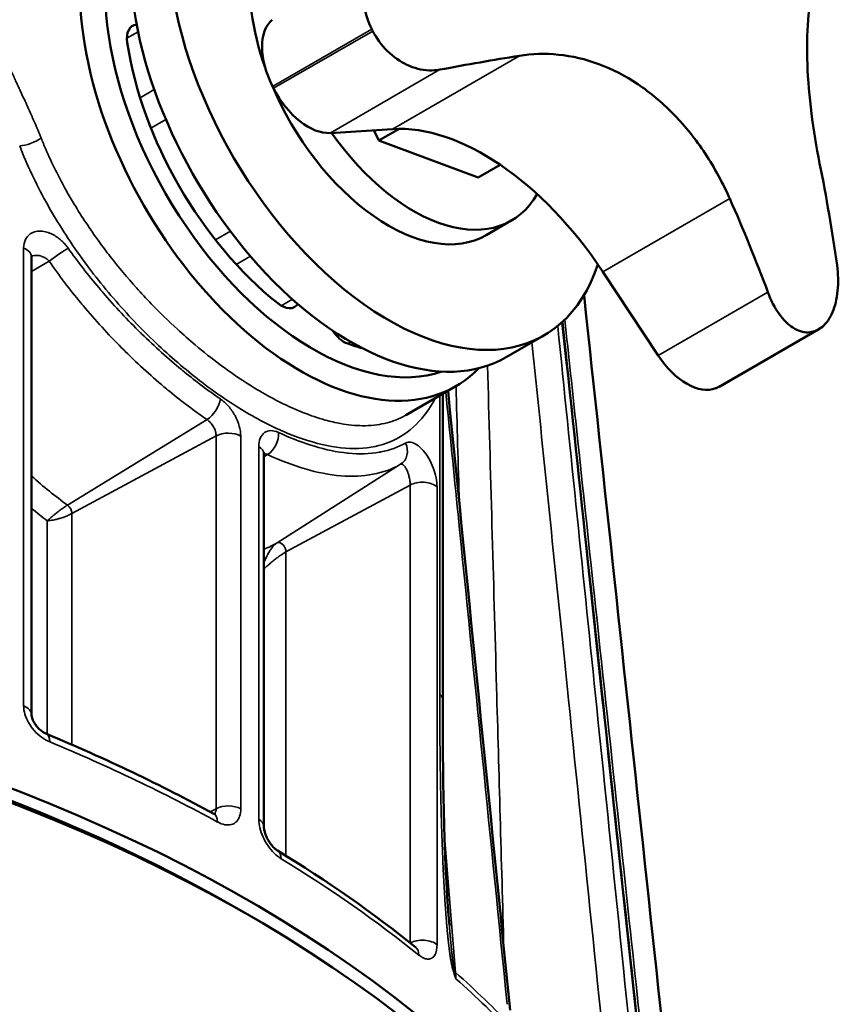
# Model space of a CAD drawing. Header units: millimetres. Extents: x 40 to 2195, y 40 to 1687.
# Tile 143 of 185: x 1592 to 1638, y 292 to 347. Entities that reach past the tile are written whole.
import ezdxf

# ---------------------------------------------------------------- set-up
doc = ezdxf.new("R2010")
doc.units = ezdxf.units.MM
doc.header["$LTSCALE"] = 8
doc.layers.add('Visible (ISO)', color=7, linetype='Continuous', lineweight=50)
doc.layers.add('Visible Narrow (ISO)', color=7, linetype='Continuous', lineweight=35)

msp = doc.modelspace()

# ---------------------------------------------------------------- linework, layer by layer
at = {"layer": 'Visible (ISO)'}
for p, q in [((1613.251, 340.703), (1609.752, 340.482)), ((1612.494, 340.063), (1612.2, 340.637)), ((1613.625, 340.716), (1612.494, 340.063)), ((1618.065, 337.981), (1612.494, 340.063)), ((1619.308, 338.698), (1618.065, 337.981)), ((1619.929, 335.558), (1618.515, 334.741)), ((1592.967, 307.814), (1592.967, 333.541)), ((1628.182, 327.98), (1625.073, 332.684)), ((1631.64, 326.242), (1637.216, 329.462)), ((1621.765, 329.112), (1619.644, 327.887)), ((1614.01, 324.635), (1616.815, 326.254)), ((1616.08, 325.83), (1616.08, 308.638)), ((1614.01, 324.635), (1614.01, 324.635)), ((1606.029, 301.524), (1606.029, 322.465))]:
    msp.add_line(p, q, dxfattribs=at)
for centre, major_axis, ratio, start_param, end_param in [((1608.065, 341.41), (-8.75, 15.155), 0.57735, 0.095685, 3.303929), ((1608.772, 341.818), (-8.25, 14.289), 0.57735, 0.287918, 3.027063), ((1613.015, 344.267), (-5.5, 9.526), 0.57735, 0, 1.264386), ((1613.015, 344.267), (8.75, -15.155), 0.57735, 3.926991, 6.757696), ((1610.894, 343.043), (8.75, -15.155), 0.57735, 3.926991, 6.283185), ((1608.471, 343.856), (-1.8, 3.118), 0.57735, 0.104433, 1.48115), ((1599.391, 345.193), (-0.75, 1.299), 0.57735, 6.002429, 7.254844), ((1625.659, 351.568), (-12.5, 21.651), 0.57735, 1.48115, 1.48591), ((1608.772, 341.818), (-7.5, 12.99), 0.57735, 0.971658, 2.169934), ((1576.103, 314.379), (72.601, 27.303), 0.224832, 0.833256, 0.908323), ((1613.015, 344.267), (5.5, -9.526), 0.57735, 4.496722, 6.283185), ((1620.086, 348.35), (-12.5, 21.651), 0.57735, 1.48115, 1.48591), ((1608.517, 343.766), (1.8, -3.118), 0.57735, 4.627503, 6.00422), ((1618.396, 327.023), (-7.5, 12.99), 0.57735, 4.816822, 6.00422), ((1614.429, 345.084), (5.5, -9.526), 0.57735, 4.866059, 6.604582), ((1578.231, 321.728), (-4.888, 77.411), 0.784931, 4.809602, 4.884669), ((1570.013, 318.51), (50.157, -59.165), 0.812048, 1.150289, 1.225356), ((1607.004, 332.006), (0.75, -1.299), 0.57735, 5.311527, 6.563942), ((1610.54, 329.965), (-0.75, 1.299), 0.57735, 1.685145, 2.542455), ((1625.659, 351.568), (12.5, -21.651), 0.57735, 6.193539, 6.198299), ((1608.772, 341.818), (-7.5, 12.99), 0.57735, 2.542455, 2.621525), ((1629.785, 329.338), (1.8, -3.118), 0.57735, 4.816822, 6.193539), ((1620.086, 348.35), (12.5, -21.651), 0.57735, 6.193539, 6.198299), ((1629.84, 329.36), (1.8, -3.118), 0.57735, 6.198299, 6.283185), ((1543.011, 261.393), (-88, 0), 0.57735, 3.448862, 6.291221), ((1543.011, 260.576), (88, 0), 0.57735, 0.301583, 3.153936), ((1543.011, 261.393), (87, 0), 0.57735, 0.779667, 1.280257), ((1591.967, 307.814), (1, 0), 0.57735, 6.283134, 6.283185), ((1602.736, 301.354), (0.479, 0.878), 0.559942, 6.283023, 6.283186), ((1605.029, 301.519), (1, 0), 0.57735, 6.283083, 6.283185)]:
    msp.add_ellipse(centre, major_axis=major_axis, ratio=ratio, start_param=start_param, end_param=end_param, dxfattribs=at)
for points, knots in [([(1638.29, 351.832), (1638.279, 351.821), (1638.267, 351.81), (1637.954, 351.495), (1637.685, 351.091), (1637.231, 350.115), (1637.046, 349.543), (1636.77, 348.307), (1636.668, 347.607), (1636.552, 346.066), (1636.538, 345.224), (1636.601, 343.454), (1636.678, 342.525), (1636.913, 340.647), (1637.071, 339.698), (1637.256, 338.778)], [7.643628, 7.643628, 7.643628, 7.643628, 7.654517, 7.654517, 7.944934, 7.944934, 8.235351, 8.235351, 8.518404, 8.518404, 8.801456, 8.801456, 9.084509, 9.084509, 9.367561, 9.367561, 9.367561, 9.367561]), ([(1612.091, 346.318), (1611.886, 346.719), (1611.736, 347.175), (1611.608, 348.075), (1611.63, 348.52), (1611.812, 349.3), (1611.99, 349.685), (1612.364, 350.153), (1612.506, 350.29), (1612.659, 350.408)], [-2.2133985, -2.2133985, -2.2133985, -2.2133985, -2.0780554, -2.0780554, -1.9427122, -1.9427122, -1.8013171, -1.8013171, -1.7305692, -1.7305692, -1.7305692, -1.7305692]), ([(1615.918, 344.042), (1615.723, 344.006), (1615.518, 343.991), (1614.892, 344.016), (1614.458, 344.131), (1613.692, 344.492), (1613.307, 344.756), (1612.636, 345.416), (1612.35, 345.812), (1612.145, 346.213)], [-0.4828293, -0.4828293, -0.4828293, -0.4828293, -0.4120814, -0.4120814, -0.2706863, -0.2706863, -0.1353432, -0.1353432, 0, 0, 0, 0]), ([(1632.204, 336.8), (1632.189, 336.835), (1632.173, 336.869), (1631.743, 337.819), (1631.259, 338.687), (1630.187, 340.271), (1629.599, 340.986), (1628.391, 342.209), (1627.734, 342.76), (1626.341, 343.691), (1625.605, 344.072), (1624.104, 344.63), (1623.337, 344.808), (1621.828, 344.959), (1621.086, 344.933), (1620.382, 344.82)], [7.643628, 7.643628, 7.643628, 7.643628, 7.654517, 7.654517, 7.944934, 7.944934, 8.235351, 8.235351, 8.518404, 8.518404, 8.801456, 8.801456, 9.084509, 9.084509, 9.367561, 9.367561, 9.367561, 9.367561]), ([(1592.972, 333.596), (1592.972, 333.596), (1592.972, 333.595), (1592.97, 333.588), (1592.967, 333.571), (1592.967, 333.541)], [0.06208855, 0.06208855, 0.06208855, 0.06208855, 0.06870576, 0.06870576, 0.09318191, 0.09318191, 0.09318191, 0.09318191]), ([(1638.232, 333.06), (1638.266, 332.816), (1638.287, 332.567), (1638.306, 331.833), (1638.256, 331.361), (1638.068, 330.585), (1637.92, 330.226), (1637.535, 329.673), (1637.299, 329.48), (1637.055, 329.383)], [-0.4828293, -0.4828293, -0.4828293, -0.4828293, -0.4120814, -0.4120814, -0.2706863, -0.2706863, -0.1353432, -0.1353432, 0, 0, 0, 0]), ([(1636.99, 329.358), (1636.745, 329.263), (1636.463, 329.253), (1635.895, 329.433), (1635.61, 329.623), (1635.103, 330.126), (1634.847, 330.479), (1634.528, 331.095), (1634.432, 331.314), (1634.348, 331.54)], [-2.2133985, -2.2133985, -2.2133985, -2.2133985, -2.0780554, -2.0780554, -1.9427122, -1.9427122, -1.8013171, -1.8013171, -1.7305692, -1.7305692, -1.7305692, -1.7305692]), ([(1606.039, 322.564), (1606.039, 322.564), (1606.039, 322.563), (1606.036, 322.554), (1606.031, 322.529), (1606.029, 322.482), (1606.029, 322.473), (1606.029, 322.464)], [0.06608583, 0.06608583, 0.06608583, 0.06608583, 0.07291633, 0.07291633, 0.09973185, 0.09973185, 0.10506858, 0.10506858, 0.10506858, 0.10506858]), ([(1592.967, 307.814), (1592.967, 307.786), (1592.97, 307.746), (1592.989, 307.653), (1593.005, 307.601), (1593.048, 307.488), (1593.077, 307.427), (1593.148, 307.303), (1593.192, 307.238), (1593.292, 307.111), (1593.349, 307.048), (1593.471, 306.934), (1593.536, 306.881), (1593.662, 306.796), (1593.724, 306.762), (1593.786, 306.734), (1593.793, 306.731), (1593.8, 306.728)], [0, 0, 0, 0, 0.0229534, 0.0229534, 0.0443923, 0.0443923, 0.0662968, 0.0662968, 0.0896604, 0.0896604, 0.114772, 0.114772, 0.1408876, 0.1408876, 0.166715, 0.166715, 0.1701791, 0.1701791, 0.1701791, 0.1701791]), ([(1603.216, 302.232), (1603.253, 302.212), (1603.282, 302.2), (1603.314, 302.189), (1603.321, 302.188), (1603.321, 302.188)], [0, 0, 0, 0, 0.02343316, 0.02343316, 0.04213616, 0.04213616, 0.04213616, 0.04213616]), ([(1606.029, 301.519), (1606.029, 301.479), (1606.033, 301.428), (1606.051, 301.312), (1606.066, 301.245), (1606.108, 301.103), (1606.138, 301.024), (1606.21, 300.863), (1606.254, 300.778), (1606.354, 300.615), (1606.411, 300.535), (1606.526, 300.395), (1606.586, 300.332), (1606.693, 300.236), (1606.742, 300.198), (1606.786, 300.171), (1606.789, 300.169), (1606.793, 300.166)], [0, 0, 0, 0, 0.0237737, 0.0237737, 0.0477673, 0.0477673, 0.0738004, 0.0738004, 0.1018835, 0.1018835, 0.1313003, 0.1313003, 0.1604684, 0.1604684, 0.1875253, 0.1875253, 0.1901436, 0.1901436, 0.1901436, 0.1901436]), ([(1614.549, 294.745), (1614.572, 294.726), (1614.588, 294.717), (1614.592, 294.714), (1614.592, 294.714), (1614.592, 294.714)], [0, 0, 0, 0, 0.0231786, 0.0231786, 0.02662776, 0.02662776, 0.02662776, 0.02662776])]:
    msp.add_open_spline(points, degree=3, knots=knots, dxfattribs=at)
for points in [[(1624.016, 331.373), (1626.299, 310.083), (1628.581, 288.794), (1630.862, 267.504)], [(1622.8, 329.872), (1624.607, 312.945), (1626.414, 296.018), (1628.22, 279.091)], [(1616.376, 326), (1617.537, 314.402), (1618.699, 302.803), (1619.86, 291.204)], [(1616.08, 308.638), (1616.08, 304.508), (1616.095, 300.342), (1616.449, 295.951)], [(1593.804, 306.727), (1597.11, 305.35), (1600.262, 303.845), (1603.216, 302.232)], [(1606.798, 300.163), (1609.59, 298.459), (1612.186, 296.645), (1614.549, 294.745)]]:
    msp.add_open_spline(points, degree=3, dxfattribs=at)
at = {"layer": 'Visible Narrow (ISO)'}
for p, q in [((1612.091, 346.318), (1606.517, 343.1)), ((1598.957, 346.167), (1598.331, 345.805)), ((1606.571, 342.995), (1612.145, 346.213)), ((1620.382, 344.82), (1613.251, 340.703)), ((1609.752, 340.482), (1615.918, 344.042)), ((1599.073, 342.461), (1599.868, 342.92)), ((1599.683, 340.752), (1600.522, 341.236)), ((1593.83, 339.434), (1593.83, 339.434)), ((1592.707, 338.786), (1592.707, 338.786)), ((1594.61, 337.823), (1594.61, 337.823)), ((1593.483, 337.172), (1593.483, 337.172)), ((1632.204, 336.8), (1625.073, 332.684)), ((1604.144, 334.964), (1603.305, 334.48)), ((1592.529, 308.292), (1592.529, 334.018)), ((1592.967, 333.553), (1592.967, 333.553)), ((1592.967, 332.699), (1593.961, 333.273)), ((1605.275, 333.556), (1604.479, 333.097)), ((1634.348, 331.54), (1628.182, 327.98)), ((1607.004, 330.782), (1607.631, 331.143)), ((1598.633, 329.721), (1598.633, 329.721)), ((1636.99, 329.358), (1631.417, 326.14)), ((1631.481, 326.165), (1637.055, 329.383)), ((1597.435, 329.029), (1597.435, 329.029)), ((1610.736, 328.648), (1610.906, 328.746)), ((1599.889, 326.674), (1599.889, 326.674)), ((1615.909, 325.731), (1615.909, 308.962)), ((1594.994, 319.579), (1602.833, 324.379)), ((1614.327, 323.868), (1614.327, 323.869)), ((1595.245, 319.105), (1603.344, 323.466)), ((1603.344, 323.466), (1603.344, 302.52)), ((1604.727, 323.455), (1604.727, 302.509)), ((1605.742, 301.924), (1605.742, 322.869)), ((1612.045, 322.834), (1612.045, 322.834)), ((1606.029, 322.29), (1606.233, 322.417)), ((1606.777, 317.462), (1613.711, 321.871)), ((1607.266, 316.946), (1614.248, 320.705)), ((1614.248, 320.705), (1614.248, 294.985)), ((1615.757, 320.608), (1615.757, 294.881)), ((1593.856, 318.696), (1593.856, 306.705)), ((1595.245, 319.105), (1595.245, 306.114)), ((1607.266, 316.946), (1607.266, 299.875)), ((1593.856, 306.339), (1593.856, 306.339)), ((1603.013, 302.342), (1603.344, 302.52)), ((1603.246, 302.213), (1603.246, 302.213))]:
    msp.add_line(p, q, dxfattribs=at)
for centre, major_axis, ratio, start_param, end_param in [((1592.866, 340.234), (0.931, 0.365), 0.335057, 3.942216, 5.339096), ((1591.967, 333.541), (1, 0), 0.577344, 0.00004, 0.973188), ((1594.436, 333.547), (-0.817, -0.577), 0.059935, 3.862172, 5.29021), ((1602.895, 325.125), (-0.565, -0.825), 0.488015, 0.863062, 2.395847), ((1604.026, 323.043), (-1, 0), 0.57735, 3.935141, 5.462881), ((1606.122, 323.262), (-0.421, -0.907), 0.657804, 0.766614, 2.299239), ((1613.186, 322.722), (0.494, -0.87), 0.874446, 0.041036, 1.469201), ((1605.029, 322.464), (1, 0), 0.57735, 0.000065, 0.777294), ((1596.727, 334.863), (10.047, -17.403), 0.57735, 5.229987, 5.375532), ((1614.93, 320.283), (-1, 0), 0.57735, 3.73925, 5.462881), ((1596.044, 334.469), (10.547, -18.268), 0.57735, 5.289972, 5.350556), ((1594.959, 319.271), (-0.203, 0.351), 0.57735, 3.92691, 5.375532), ((1596.727, 334.863), (10.047, -17.403), 0.57735, 6.211515, 6.283483), ((1606.98, 317.112), (-0.203, 0.351), 0.57735, 3.926991, 6.283483), ((1615.08, 308.638), (1, 0), 0.57735, 6.283185, 6.877772), ((1591.967, 307.814), (1, 0), 0.57735, 0, 0.973139), ((1593.416, 305.805), (0.384, 0.923), 0.469683, 5.4293, 6.282974), ((1543.084, 267.349), (-87.911, 2.584), 0.557086, 3.972418, 4.111207), ((1604.026, 302.098), (-1, 0), 0.577348, 3.935054, 5.462881), ((1602.736, 301.354), (0.479, 0.878), 0.559942, 5.484311, 6.283023), ((1605.029, 301.519), (1, 0), 0.57735, 0, 0.777248), ((1606.272, 299.313), (0.521, 0.854), 0.594283, 5.512032, 6.282813), ((1543.084, 267.349), (-87.911, 2.584), 0.557086, 3.776114, 3.914903), ((1614.93, 294.556), (-1, 0), 0.577339, 3.739143, 5.456528), ((1613.922, 293.965), (0.627, 0.779), 0.668849, 5.593448, 6.283187), ((1615.842, 293.062), (0.952, 0.305), 0.101249, 0.313862, 0.465571), ((1611.44, 289.772), (-1.486, -8.377), 0.634057, 2.072101, 2.125295), ((1617.634, 293.701), (-0.997, -0.08), 0.626268, 0.404953, 0.52824), ((1543.011, 265.652), (87.981, 0), 0.57735, 0.505602, 0.575952), ((1613.515, 290.919), (2.289, 4.275), 0.555219, 5.479667, 5.569231), ((1543.011, 265.298), (-88, 0), 0.57735, 3.644712, 3.717599)]:
    msp.add_ellipse(centre, major_axis=major_axis, ratio=ratio, start_param=start_param, end_param=end_param, dxfattribs=at)
for points, knots in [([(1594.514, 354.071), (1594.448, 354.062), (1594.383, 354.053), (1594.318, 354.043), (1593.55, 353.926), (1592.837, 353.704), (1592.18, 353.383), (1592.107, 353.347), (1592.035, 353.31), (1591.963, 353.272), (1591.335, 352.938), (1590.76, 352.511), (1590.259, 352.003), (1590.189, 351.932), (1590.121, 351.86), (1590.054, 351.786), (1589.586, 351.269), (1589.187, 350.678), (1588.869, 350.02), (1588.815, 349.909), (1588.763, 349.796), (1588.714, 349.681), (1588.429, 349.02), (1588.222, 348.299), (1588.096, 347.538), (1588.07, 347.384), (1588.048, 347.229), (1588.029, 347.071), (1587.94, 346.315), (1587.927, 345.52), (1587.995, 344.679)], [0, 0, 0, 0, 0.015582, 0.015582, 0.015582, 0.2, 0.2, 0.2, 0.220404, 0.220404, 0.220404, 0.4, 0.4, 0.4, 0.424971, 0.424971, 0.424971, 0.6, 0.6, 0.6, 0.629563, 0.629563, 0.629563, 0.8, 0.8, 0.8, 0.83443, 0.83443, 0.83443, 1, 1, 1, 1]), ([(1592.771, 352.787), (1592.272, 352.499), (1591.815, 352.15), (1591.408, 351.745), (1590.87, 351.212), (1590.419, 350.584), (1590.068, 349.876), (1589.718, 349.169), (1589.467, 348.382), (1589.326, 347.534), (1589.186, 346.686), (1589.155, 345.777), (1589.236, 344.827)], [0.7494231, 0.7494231, 0.7494231, 0.7494231, 0.8, 0.8, 0.8, 0.8666667, 0.8666667, 0.8666667, 0.9333333, 0.9333333, 0.9333333, 1, 1, 1, 1]), ([(1591.775, 344.082), (1591.846, 343.924), (1591.917, 343.768), (1591.988, 343.612), (1592.027, 343.526), (1592.066, 343.44), (1592.106, 343.355), (1592.181, 343.191), (1592.256, 343.029), (1592.331, 342.868), (1592.365, 342.793), (1592.4, 342.719), (1592.434, 342.645), (1592.511, 342.478), (1592.587, 342.314), (1592.661, 342.153), (1592.689, 342.09), (1592.718, 342.028), (1592.746, 341.966), (1592.822, 341.8), (1592.895, 341.638), (1592.966, 341.481), (1592.988, 341.43), (1593.011, 341.379), (1593.033, 341.329), (1593.104, 341.168), (1593.172, 341.011), (1593.237, 340.859), (1593.254, 340.82), (1593.271, 340.78), (1593.288, 340.741), (1593.354, 340.584), (1593.416, 340.432), (1593.475, 340.286), (1593.487, 340.255), (1593.499, 340.225), (1593.511, 340.195)], [0, 0, 0, 0, 0.107297, 0.107297, 0.107297, 0.166667, 0.166667, 0.166667, 0.28031, 0.28031, 0.28031, 0.333333, 0.333333, 0.333333, 0.453047, 0.453047, 0.453047, 0.5, 0.5, 0.5, 0.625899, 0.625899, 0.625899, 0.666667, 0.666667, 0.666667, 0.798637, 0.798637, 0.798637, 0.833333, 0.833333, 0.833333, 0.971373, 0.971373, 0.971373, 1, 1, 1, 1]), ([(1592.306, 339.755), (1592.719, 338.692), (1593.698, 336.618), (1595.615, 333.587), (1597.829, 330.814), (1600.241, 328.347), (1602.749, 326.252), (1605.248, 324.593), (1607.65, 323.421), (1609.879, 322.779), (1611.87, 322.705), (1613.574, 323.218), (1614.826, 324.238), (1615.432, 325.152), (1615.655, 325.584)], [0, 0, 0, 0, 0.0833333, 0.1666667, 0.25, 0.3333333, 0.4166667, 0.5, 0.5833333, 0.6666667, 0.75, 0.8333333, 0.9166667, 0.9761691, 0.9761691, 0.9761691, 0.9761691]), ([(1593.511, 340.195), (1593.594, 339.988), (1593.68, 339.781), (1593.769, 339.574), (1594.108, 338.789), (1594.496, 338.009), (1594.928, 337.24), (1595.071, 336.985), (1595.219, 336.731), (1595.372, 336.479), (1595.8, 335.77), (1596.263, 335.075), (1596.752, 334.401), (1596.961, 334.112), (1597.175, 333.828), (1597.393, 333.547), (1597.866, 332.939), (1598.36, 332.35), (1598.868, 331.783), (1599.14, 331.478), (1599.418, 331.18), (1599.698, 330.889), (1600.18, 330.39), (1600.672, 329.91), (1601.17, 329.454), (1601.501, 329.151), (1601.835, 328.857), (1602.171, 328.575), (1602.632, 328.186), (1603.096, 327.818), (1603.56, 327.473), (1603.939, 327.191), (1604.317, 326.924), (1604.694, 326.674), (1605.112, 326.395), (1605.528, 326.136), (1605.939, 325.899), (1606.351, 325.661), (1606.757, 325.445), (1607.158, 325.25), (1607.518, 325.075), (1607.873, 324.918), (1608.222, 324.78), (1608.649, 324.611), (1609.066, 324.47), (1609.472, 324.357), (1609.766, 324.276), (1610.055, 324.21), (1610.337, 324.159), (1610.76, 324.083), (1611.168, 324.043), (1611.558, 324.039), (1611.786, 324.037), (1612.007, 324.048), (1612.222, 324.07), (1612.623, 324.113), (1613.001, 324.199), (1613.357, 324.329), (1613.52, 324.39), (1613.679, 324.459), (1613.833, 324.538), (1613.893, 324.569), (1613.952, 324.601), (1614.01, 324.635)], [0, 0, 0, 0, 0.01738, 0.01738, 0.01738, 0.0833333, 0.0833333, 0.0833333, 0.1052133, 0.1052133, 0.1052133, 0.1666667, 0.1666667, 0.1666667, 0.1929508, 0.1929508, 0.1929508, 0.25, 0.25, 0.25, 0.2806594, 0.2806594, 0.2806594, 0.3333333, 0.3333333, 0.3333333, 0.3683897, 0.3683897, 0.3683897, 0.4166667, 0.4166667, 0.4166667, 0.4561347, 0.4561347, 0.4561347, 0.5, 0.5, 0.5, 0.5438474, 0.5438474, 0.5438474, 0.5833333, 0.5833333, 0.5833333, 0.6315847, 0.6315847, 0.6315847, 0.6666667, 0.6666667, 0.6666667, 0.7193198, 0.7193198, 0.7193198, 0.75, 0.75, 0.75, 0.8070316, 0.8070316, 0.8070316, 0.8333333, 0.8333333, 0.8333333, 0.8435371, 0.8435371, 0.8435371, 0.8435371]), ([(1592.529, 334.018), (1592.53, 334.208), (1592.566, 334.365), (1592.631, 334.496), (1592.695, 334.628), (1592.787, 334.734), (1592.89, 334.809), (1592.994, 334.884), (1593.107, 334.928), (1593.223, 334.952), (1593.338, 334.976), (1593.456, 334.979), (1593.57, 334.967), (1593.685, 334.955), (1593.796, 334.928), (1593.903, 334.892), (1594.009, 334.856), (1594.11, 334.81), (1594.204, 334.758), (1594.298, 334.706), (1594.386, 334.649), (1594.467, 334.588), (1594.549, 334.527), (1594.624, 334.464), (1594.692, 334.399), (1594.76, 334.334), (1594.822, 334.269), (1594.877, 334.204), (1594.933, 334.14), (1594.982, 334.076), (1595.027, 334.013)], [0, 0, 0, 0, 0.1, 0.1, 0.1, 0.2, 0.2, 0.2, 0.3, 0.3, 0.3, 0.4, 0.4, 0.4, 0.5, 0.5, 0.5, 0.6, 0.6, 0.6, 0.7, 0.7, 0.7, 0.8, 0.8, 0.8, 0.9, 0.9, 0.9, 1, 1, 1, 1]), ([(1592.967, 333.553), (1592.984, 333.561), (1593.002, 333.568), (1593.019, 333.574), (1593.029, 333.578), (1593.039, 333.581), (1593.05, 333.584), (1593.099, 333.598), (1593.149, 333.605), (1593.198, 333.608), (1593.207, 333.609), (1593.216, 333.609), (1593.226, 333.609), (1593.275, 333.61), (1593.324, 333.606), (1593.371, 333.599), (1593.379, 333.598), (1593.386, 333.596), (1593.394, 333.595), (1593.441, 333.586), (1593.486, 333.574), (1593.528, 333.56), (1593.534, 333.558), (1593.54, 333.556), (1593.546, 333.553), (1593.588, 333.538), (1593.628, 333.52), (1593.666, 333.501), (1593.67, 333.499), (1593.675, 333.496), (1593.679, 333.494), (1593.716, 333.474), (1593.751, 333.452), (1593.783, 333.43), (1593.786, 333.428), (1593.789, 333.426), (1593.792, 333.424), (1593.826, 333.399), (1593.857, 333.374), (1593.885, 333.349), (1593.913, 333.323), (1593.939, 333.298), (1593.961, 333.273)], [0.2522232, 0.2522232, 0.2522232, 0.2522232, 0.2825781, 0.2825781, 0.2825781, 0.3, 0.3, 0.3, 0.3842301, 0.3842301, 0.3842301, 0.4, 0.4, 0.4, 0.4858732, 0.4858732, 0.4858732, 0.5, 0.5, 0.5, 0.5875045, 0.5875045, 0.5875045, 0.6, 0.6, 0.6, 0.6891544, 0.6891544, 0.6891544, 0.7, 0.7, 0.7, 0.7907984, 0.7907984, 0.7907984, 0.8, 0.8, 0.8, 0.9, 0.9, 0.9, 1, 1, 1, 1]), ([(1595.027, 334.013), (1595.573, 333.246), (1596.146, 332.509), (1596.747, 331.795), (1596.828, 331.698), (1596.911, 331.601), (1596.993, 331.505), (1597.666, 330.722), (1598.374, 329.968), (1599.097, 329.258), (1599.116, 329.24), (1599.135, 329.221), (1599.154, 329.202), (1599.897, 328.477), (1600.655, 327.799), (1601.397, 327.189), (1601.447, 327.148), (1601.497, 327.107), (1601.547, 327.066), (1602.237, 326.505), (1602.913, 326.002), (1603.583, 325.544)], [0, 0, 0, 0, 0.2200611, 0.2200611, 0.2200611, 0.25, 0.25, 0.25, 0.4935851, 0.4935851, 0.4935851, 0.5, 0.5, 0.5, 0.75, 0.75, 0.75, 0.7669178, 0.7669178, 0.7669178, 0.9999999, 0.9999999, 0.9999999, 0.9999999]), ([(1593.961, 333.273), (1594.521, 332.472), (1595.117, 331.692), (1595.74, 330.939), (1595.826, 330.836), (1595.912, 330.733), (1595.998, 330.631), (1596.697, 329.806), (1597.428, 329.015), (1598.175, 328.273), (1598.195, 328.253), (1598.215, 328.233), (1598.235, 328.213), (1599.002, 327.453), (1599.787, 326.744), (1600.559, 326.103), (1600.612, 326.059), (1600.665, 326.016), (1600.717, 325.972), (1601.435, 325.384), (1602.142, 324.854), (1602.833, 324.379)], [0, 0, 0, 0, 0.219807, 0.219807, 0.219807, 0.25, 0.25, 0.25, 0.4934973, 0.4934973, 0.4934973, 0.5, 0.5, 0.5, 0.75, 0.75, 0.75, 0.7670975, 0.7670975, 0.7670975, 1, 1, 1, 1]), ([(1622.778, 329.852), (1623.581, 322.341), (1624.387, 314.791), (1625.197, 307.2), (1626.186, 297.937), (1627.181, 288.613), (1628.183, 279.228)], [0.3934863, 0.3934863, 0.3934863, 0.3934863, 0.6666667, 0.6666667, 0.6666667, 1, 1, 1, 1]), ([(1628.589, 277.273), (1627.91, 283.611), (1627.234, 289.92), (1626.561, 296.202), (1626.455, 297.182), (1626.35, 298.162), (1626.245, 299.141), (1625.355, 307.447), (1624.47, 315.703), (1623.59, 323.913), (1623.372, 325.945), (1623.154, 327.974), (1622.937, 330)], [0.1081338, 0.1081338, 0.1081338, 0.1081338, 0.3333333, 0.3333333, 0.3333333, 0.3684919, 0.3684919, 0.3684919, 0.6666667, 0.6666667, 0.6666667, 0.7404757, 0.7404757, 0.7404757, 0.7404757]), ([(1627.559, 280.572), (1626.611, 289.842), (1625.668, 299.052), (1624.732, 308.202), (1623.997, 315.387), (1623.265, 322.534), (1622.537, 329.645)], [0, 0, 0, 0, 0.3333333, 0.3333333, 0.3333333, 0.5950618, 0.5950618, 0.5950618, 0.5950618]), ([(1625.905, 281.706), (1624.981, 290.742), (1624.061, 299.722), (1623.148, 308.643), (1623.045, 309.655), (1622.941, 310.665), (1622.838, 311.675), (1622.253, 317.381), (1621.672, 323.064), (1621.092, 328.724)], [0.0083369, 0.0083369, 0.0083369, 0.0083369, 0.3333333, 0.3333333, 0.3333333, 0.3701783, 0.3701783, 0.3701783, 0.5783359, 0.5783359, 0.5783359, 0.5783359]), ([(1618.594, 327.412), (1618.76, 321.487), (1618.929, 315.472), (1619.101, 309.338), (1619.236, 304.522), (1619.373, 299.633), (1619.512, 294.676)], [0.44822, 0.44822, 0.44822, 0.44822, 0.6666667, 0.6666667, 0.6666667, 0.8381855, 0.8381855, 0.8381855, 0.8381855]), ([(1616.25, 325.928), (1616.479, 323.644), (1616.708, 321.357), (1616.938, 319.066), (1617.852, 309.947), (1618.771, 300.769), (1619.697, 291.531)], [0.5829069, 0.5829069, 0.5829069, 0.5829069, 0.6666667, 0.6666667, 0.6666667, 1, 1, 1, 1]), ([(1603.583, 325.544), (1603.749, 325.431), (1603.898, 325.295), (1604.036, 325.136), (1604.174, 324.977), (1604.301, 324.795), (1604.405, 324.603), (1604.509, 324.412), (1604.59, 324.211), (1604.644, 324.018), (1604.699, 323.824), (1604.728, 323.638), (1604.727, 323.455)], [0, 0, 0, 0, 0.25, 0.25, 0.25, 0.5, 0.5, 0.5, 0.75, 0.75, 0.75, 1, 1, 1, 1]), ([(1602.833, 324.379), (1602.905, 324.333), (1603.043, 324.213), (1603.211, 323.975), (1603.319, 323.713), (1603.344, 323.543), (1603.344, 323.466)], [0.0000003, 0.0000003, 0.0000003, 0.0000003, 0.25, 0.5, 0.75, 1, 1, 1, 1]), ([(1605.742, 322.869), (1605.742, 323.052), (1605.77, 323.206), (1605.823, 323.337), (1605.877, 323.468), (1605.956, 323.576), (1606.057, 323.649), (1606.158, 323.722), (1606.281, 323.76), (1606.414, 323.762), (1606.547, 323.765), (1606.69, 323.733), (1606.847, 323.659)], [0.0000001, 0.0000001, 0.0000001, 0.0000001, 0.25, 0.25, 0.25, 0.5, 0.5, 0.5, 0.75, 0.75, 0.75, 1, 1, 1, 1]), ([(1606.847, 323.659), (1607.446, 323.381), (1608.03, 323.148), (1608.605, 322.962), (1608.693, 322.933), (1608.78, 322.906), (1608.868, 322.88), (1609.502, 322.69), (1610.126, 322.559), (1610.718, 322.498), (1610.741, 322.496), (1610.764, 322.494), (1610.787, 322.491), (1611.4, 322.434), (1611.979, 322.453), (1612.514, 322.548), (1612.544, 322.553), (1612.573, 322.559), (1612.603, 322.565), (1613.103, 322.662), (1613.565, 322.827), (1613.993, 323.063)], [0.0000044, 0.0000044, 0.0000044, 0.0000044, 0.21683, 0.21683, 0.21683, 0.25, 0.25, 0.25, 0.4905527, 0.4905527, 0.4905527, 0.5, 0.5, 0.5, 0.75, 0.75, 0.75, 0.7640284, 0.7640284, 0.7640284, 1, 1, 1, 1]), ([(1613.993, 323.063), (1614.08, 323.111), (1614.175, 323.126), (1614.281, 323.11), (1614.387, 323.094), (1614.503, 323.046), (1614.621, 322.968), (1614.739, 322.89), (1614.859, 322.782), (1614.973, 322.65), (1615.087, 322.519), (1615.195, 322.365), (1615.292, 322.197), (1615.389, 322.029), (1615.474, 321.848), (1615.543, 321.665), (1615.613, 321.481), (1615.666, 321.295), (1615.702, 321.117), (1615.738, 320.939), (1615.757, 320.77), (1615.757, 320.608)], [0.0000005, 0.0000005, 0.0000005, 0.0000005, 0.1428571, 0.1428571, 0.1428571, 0.2857143, 0.2857143, 0.2857143, 0.4285714, 0.4285714, 0.4285714, 0.5714286, 0.5714286, 0.5714286, 0.7142857, 0.7142857, 0.7142857, 0.8571429, 0.8571429, 0.8571429, 1, 1, 1, 1]), ([(1606.029, 322.463), (1606.035, 322.464), (1606.042, 322.464), (1606.049, 322.464), (1606.087, 322.465), (1606.127, 322.458), (1606.168, 322.444), (1606.189, 322.437), (1606.211, 322.428), (1606.233, 322.417)], [0.7204687, 0.7204687, 0.7204687, 0.7204687, 0.75, 0.75, 0.75, 0.9144002, 0.9144002, 0.9144002, 0.9999999, 0.9999999, 0.9999999, 0.9999999]), ([(1606.233, 322.417), (1606.948, 322.086), (1607.654, 321.815), (1608.345, 321.613), (1609.035, 321.41), (1609.71, 321.278), (1610.35, 321.225), (1610.99, 321.172), (1611.595, 321.199), (1612.157, 321.306), (1612.718, 321.414), (1613.237, 321.602), (1613.711, 321.871)], [0.0000012, 0.0000012, 0.0000012, 0.0000012, 0.25, 0.25, 0.25, 0.5, 0.5, 0.5, 0.75, 0.75, 0.75, 1, 1, 1, 1]), ([(1613.711, 321.871), (1613.733, 321.883), (1613.759, 321.886), (1613.787, 321.879), (1613.793, 321.877), (1613.798, 321.875), (1613.804, 321.873), (1613.838, 321.86), (1613.874, 321.832), (1613.911, 321.791), (1613.947, 321.75), (1613.984, 321.695), (1614.018, 321.631), (1614.023, 321.623), (1614.027, 321.615), (1614.031, 321.607), (1614.061, 321.549), (1614.089, 321.484), (1614.114, 321.416), (1614.122, 321.394), (1614.129, 321.373), (1614.136, 321.351), (1614.155, 321.292), (1614.173, 321.231), (1614.187, 321.171), (1614.196, 321.136), (1614.203, 321.102), (1614.21, 321.068), (1614.219, 321.02), (1614.227, 320.972), (1614.233, 320.926), (1614.239, 320.882), (1614.243, 320.84), (1614.245, 320.799), (1614.247, 320.766), (1614.248, 320.735), (1614.248, 320.705)], [0.0000023, 0.0000023, 0.0000023, 0.0000023, 0.1196483, 0.1196483, 0.1196483, 0.1428571, 0.1428571, 0.1428571, 0.2857143, 0.2857143, 0.2857143, 0.4285714, 0.4285714, 0.4285714, 0.446494, 0.446494, 0.446494, 0.5714286, 0.5714286, 0.5714286, 0.6099578, 0.6099578, 0.6099578, 0.7142857, 0.7142857, 0.7142857, 0.7736332, 0.7736332, 0.7736332, 0.8571429, 0.8571429, 0.8571429, 0.9365586, 0.9365586, 0.9365586, 1, 1, 1, 1]), ([(1594.994, 319.579), (1594.946, 319.549), (1594.893, 319.516), (1594.839, 319.479), (1594.831, 319.474), (1594.823, 319.469), (1594.815, 319.464), (1594.767, 319.431), (1594.718, 319.397), (1594.667, 319.36), (1594.65, 319.348), (1594.633, 319.336), (1594.616, 319.324), (1594.573, 319.292), (1594.529, 319.26), (1594.486, 319.227), (1594.46, 319.207), (1594.435, 319.188), (1594.409, 319.168), (1594.376, 319.142), (1594.342, 319.116), (1594.31, 319.09), (1594.278, 319.064), (1594.248, 319.039), (1594.218, 319.015), (1594.197, 318.997), (1594.176, 318.98), (1594.156, 318.963), (1594.123, 318.935), (1594.092, 318.908), (1594.064, 318.884), (1594.052, 318.874), (1594.041, 318.864), (1594.031, 318.855), (1593.999, 318.826), (1593.97, 318.801), (1593.944, 318.777), (1593.94, 318.773), (1593.936, 318.77), (1593.932, 318.766), (1593.903, 318.74), (1593.878, 318.717), (1593.856, 318.696)], [0.0000029, 0.0000029, 0.0000029, 0.0000029, 0.125, 0.125, 0.125, 0.1428439, 0.1428439, 0.1428439, 0.25, 0.25, 0.25, 0.2855299, 0.2855299, 0.2855299, 0.375, 0.375, 0.375, 0.4283616, 0.4283616, 0.4283616, 0.5, 0.5, 0.5, 0.5718055, 0.5718055, 0.5718055, 0.625, 0.625, 0.625, 0.7142796, 0.7142796, 0.7142796, 0.75, 0.75, 0.75, 0.8570978, 0.8570978, 0.8570978, 0.875, 0.875, 0.875, 1, 1, 1, 1]), ([(1593.856, 318.696), (1593.888, 318.698), (1593.923, 318.7), (1593.964, 318.705), (1594.004, 318.709), (1594.049, 318.715), (1594.1, 318.723), (1594.15, 318.732), (1594.205, 318.742), (1594.266, 318.755), (1594.326, 318.768), (1594.392, 318.784), (1594.462, 318.803), (1594.531, 318.822), (1594.604, 318.844), (1594.676, 318.867), (1594.748, 318.891), (1594.82, 318.917), (1594.888, 318.943), (1594.956, 318.969), (1595.02, 318.997), (1595.08, 319.024), (1595.14, 319.051), (1595.196, 319.079), (1595.245, 319.105)], [0, 0, 0, 0, 0.125, 0.125, 0.125, 0.25, 0.25, 0.25, 0.375, 0.375, 0.375, 0.5, 0.5, 0.5, 0.625, 0.625, 0.625, 0.75, 0.75, 0.75, 0.875, 0.875, 0.875, 1, 1, 1, 1]), ([(1606.777, 317.462), (1606.733, 317.434), (1606.688, 317.399), (1606.642, 317.355), (1606.596, 317.312), (1606.549, 317.261), (1606.503, 317.205), (1606.457, 317.148), (1606.412, 317.086), (1606.369, 317.02), (1606.326, 316.954), (1606.284, 316.884), (1606.244, 316.811), (1606.204, 316.738), (1606.166, 316.661), (1606.129, 316.582), (1606.094, 316.504), (1606.06, 316.424), (1606.029, 316.34)], [0, 0, 0, 0, 0.1249933, 0.1249933, 0.1249933, 0.2499987, 0.2499987, 0.2499987, 0.375, 0.375, 0.375, 0.5, 0.5, 0.5, 0.625, 0.625, 0.625, 0.7464673, 0.7464673, 0.7464673, 0.7464673]), ([(1606.029, 315.991), (1606.081, 316.04), (1606.14, 316.094), (1606.199, 316.146), (1606.26, 316.201), (1606.322, 316.255), (1606.385, 316.307), (1606.447, 316.36), (1606.509, 316.411), (1606.571, 316.461), (1606.634, 316.511), (1606.696, 316.56), (1606.758, 316.607), (1606.819, 316.654), (1606.881, 316.699), (1606.941, 316.741), (1607.001, 316.783), (1607.059, 316.822), (1607.114, 316.856), (1607.168, 316.891), (1607.219, 316.921), (1607.266, 316.946)], [0.1303377, 0.1303377, 0.1303377, 0.1303377, 0.25, 0.25, 0.25, 0.375, 0.375, 0.375, 0.5, 0.5, 0.5, 0.625, 0.625, 0.625, 0.75, 0.75, 0.75, 0.875, 0.875, 0.875, 1, 1, 1, 1]), ([(1593.995, 306.275), (1593.835, 306.342), (1593.532, 306.516), (1593.109, 306.9), (1592.783, 307.354), (1592.577, 307.835), (1592.529, 308.141), (1592.529, 308.292)], [0.0000001, 0.0000001, 0.0000001, 0.0000001, 0.2, 0.4, 0.6, 0.8, 1, 1, 1, 1]), ([(1603.344, 302.52), (1603.344, 302.453), (1603.335, 302.391), (1603.317, 302.337), (1603.301, 302.29), (1603.278, 302.248), (1603.248, 302.215)], [0.0000002, 0.0000002, 0.0000002, 0.0000002, 0.2, 0.2, 0.2, 0.3759886, 0.3759886, 0.3759886, 0.3759886]), ([(1604.727, 302.509), (1604.727, 302.353), (1604.706, 302.216), (1604.665, 302.096), (1604.624, 301.975), (1604.562, 301.871), (1604.482, 301.792), (1604.403, 301.712), (1604.305, 301.657), (1604.195, 301.628), (1604.084, 301.6), (1603.961, 301.598), (1603.831, 301.622), (1603.702, 301.646), (1603.567, 301.695), (1603.423, 301.774)], [0.0000001, 0.0000001, 0.0000001, 0.0000001, 0.2, 0.2, 0.2, 0.4, 0.4, 0.4, 0.6, 0.6, 0.6, 0.8, 0.8, 0.8, 1, 1, 1, 1]), ([(1606.999, 299.709), (1606.864, 299.792), (1606.735, 299.894), (1606.611, 300.017), (1606.486, 300.14), (1606.366, 300.284), (1606.259, 300.439), (1606.152, 300.593), (1606.058, 300.759), (1605.981, 300.929), (1605.904, 301.098), (1605.844, 301.271), (1605.803, 301.438), (1605.763, 301.606), (1605.742, 301.767), (1605.742, 301.924)], [0, 0, 0, 0, 0.2, 0.2, 0.2, 0.4, 0.4, 0.4, 0.6, 0.6, 0.6, 0.8, 0.8, 0.8, 1, 1, 1, 1]), ([(1616.449, 295.951), (1616.455, 295.886), (1616.467, 295.742), (1616.484, 295.532), (1616.503, 295.321), (1616.52, 295.126), (1616.537, 294.948), (1616.553, 294.785), (1616.567, 294.637), (1616.581, 294.504), (1616.594, 294.383), (1616.607, 294.273), (1616.618, 294.173), (1616.629, 294.082), (1616.64, 293.997), (1616.65, 293.919), (1616.66, 293.844), (1616.67, 293.774), (1616.68, 293.706), (1616.69, 293.64), (1616.701, 293.576), (1616.711, 293.513), (1616.723, 293.45), (1616.733, 293.405), (1616.738, 293.382)], [0.4686005, 0.4686005, 0.4686005, 0.4686005, 0.4878049, 0.5121951, 0.5365854, 0.5609756, 0.5853659, 0.6097561, 0.6341463, 0.6585366, 0.6829268, 0.7073171, 0.7317073, 0.7560976, 0.7804878, 0.804878, 0.8292683, 0.8536585, 0.8780488, 0.902439, 0.9268293, 0.9512195, 0.9756098, 0.9999999, 0.9999999, 0.9999999, 0.9999999]), ([(1615.757, 294.881), (1615.757, 294.75), (1615.745, 294.634), (1615.72, 294.532), (1615.717, 294.517), (1615.713, 294.503), (1615.709, 294.489), (1615.678, 294.377), (1615.631, 294.283), (1615.569, 294.213), (1615.564, 294.207), (1615.559, 294.201), (1615.554, 294.196), (1615.495, 294.136), (1615.425, 294.097), (1615.346, 294.081), (1615.321, 294.076), (1615.295, 294.073), (1615.268, 294.073), (1615.203, 294.072), (1615.133, 294.084), (1615.06, 294.11), (1615.008, 294.128), (1614.955, 294.154), (1614.9, 294.186), (1614.848, 294.217), (1614.793, 294.255), (1614.737, 294.3)], [0, 0, 0, 0, 0.17519, 0.17519, 0.17519, 0.2, 0.2, 0.2, 0.4, 0.4, 0.4, 0.416553, 0.416553, 0.416553, 0.6, 0.6, 0.6, 0.658269, 0.658269, 0.658269, 0.8, 0.8, 0.8, 0.901704, 0.901704, 0.901704, 1, 1, 1, 1]), ([(1616.679, 293.378), (1616.7, 293.312), (1616.722, 293.245), (1616.744, 293.177), (1616.766, 293.11), (1616.789, 293.041), (1616.812, 292.971)], [0, 0, 0, 0, 0.5, 0.5, 0.5, 1, 1, 1, 1])]:
    msp.add_open_spline(points, degree=3, knots=knots, dxfattribs=at)
for points in [[(1616.824, 326.259), (1616.885, 324.08), (1616.947, 321.887), (1617.009, 319.68)], [(1615.909, 308.962), (1615.909, 308.55), (1615.91, 307.751), (1615.917, 306.634), (1615.928, 305.57), (1615.943, 304.544), (1615.961, 303.57), (1615.981, 302.672), (1616.003, 301.852), (1616.026, 301.109), (1616.05, 300.437), (1616.074, 299.828), (1616.098, 299.275), (1616.122, 298.771), (1616.145, 298.309), (1616.169, 297.886), (1616.192, 297.499), (1616.215, 297.145), (1616.237, 296.821), (1616.259, 296.521), (1616.281, 296.244), (1616.302, 295.985), (1616.324, 295.743), (1616.345, 295.517), (1616.366, 295.308), (1616.386, 295.116), (1616.406, 294.94), (1616.424, 294.78), (1616.443, 294.635), (1616.46, 294.503), (1616.477, 294.383), (1616.493, 294.273), (1616.508, 294.172), (1616.523, 294.079), (1616.538, 293.992), (1616.553, 293.909), (1616.568, 293.829), (1616.584, 293.753), (1616.599, 293.678), (1616.616, 293.605), (1616.634, 293.533), (1616.654, 293.459), (1616.67, 293.405), (1616.679, 293.378)], [(1616.799, 293.317), (1616.601, 295.764), (1616.401, 298.241), (1616.199, 300.732)]]:
    msp.add_open_spline(points, degree=3, dxfattribs=at)

doc.saveas('drawing.dxf')
